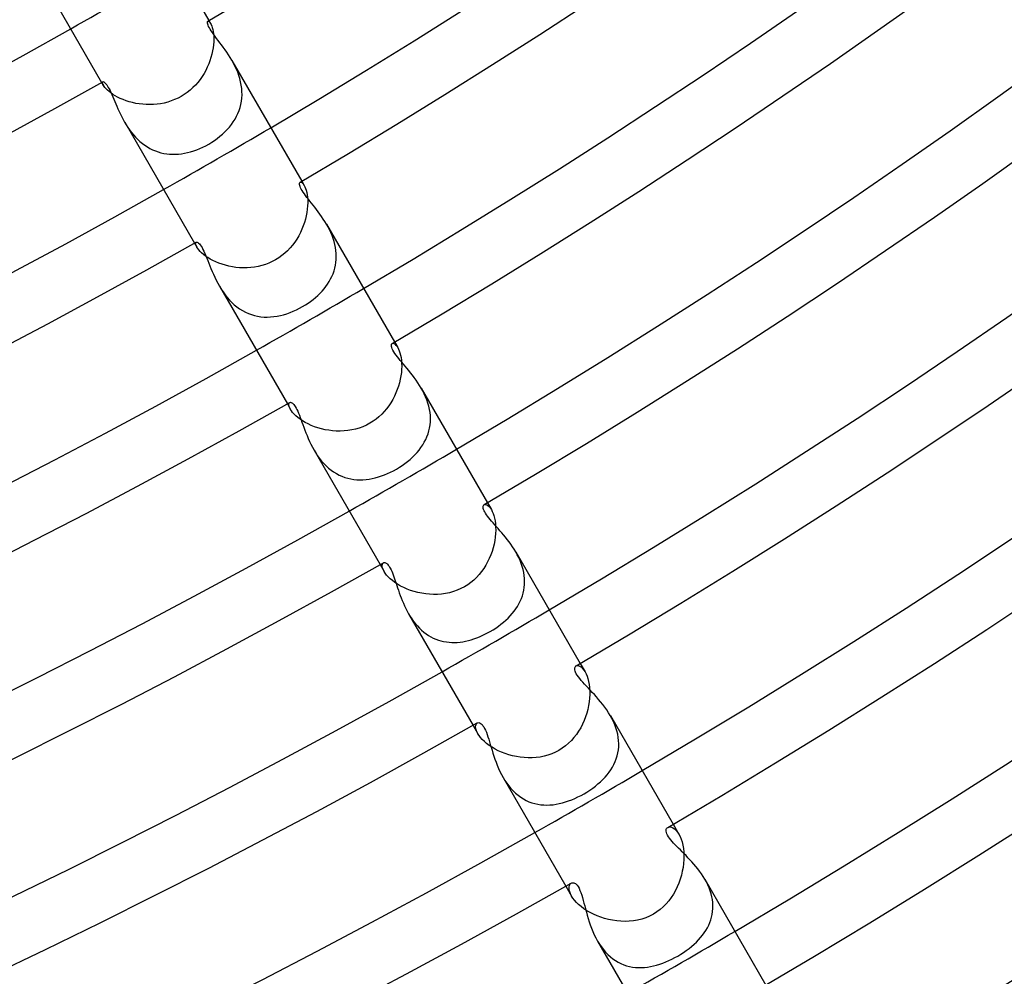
# Model space of a CAD drawing. Header units: millimetres. Extents: x -345 to 345, y -305 to 305.
# Tile 41 of 79: x 104 to 135, y -217 to -186. Entities that reach past the tile are written whole.
import ezdxf

# ---------------------------------------------------------------- set-up
doc = ezdxf.new("R2010")
doc.units = ezdxf.units.MM
doc.layers.add('HIDDEN', color=7, linetype='Continuous')
doc.layers.add('THICK', color=7, linetype='Continuous')

msp = doc.modelspace()

# ---------------------------------------------------------------- linework, layer by layer
at = {"layer": 'HIDDEN'}
for p, q in [((109.691, -186.075), (109.702, -186.072)), ((109.702, -186.072), (109.716, -186.075)), ((109.716, -186.075), (109.731, -186.084)), ((109.727, -186.053), (109.783, -186.15)), ((109.731, -186.084), (109.747, -186.1)), ((109.747, -186.1), (109.765, -186.121)), ((109.765, -186.121), (109.783, -186.15)), ((109.783, -186.15), (109.802, -186.187)), ((109.802, -186.187), (109.821, -186.232)), ((109.821, -186.232), (109.838, -186.284)), ((109.838, -186.284), (109.854, -186.344)), ((109.854, -186.344), (109.867, -186.411)), ((109.867, -186.411), (109.877, -186.484)), ((109.883, -186.742), (109.876, -186.837)), ((109.877, -186.484), (109.883, -186.564)), ((109.883, -186.564), (109.886, -186.651)), ((109.886, -186.651), (109.883, -186.742)), ((109.847, -187.037), (109.824, -187.142)), ((109.864, -186.936), (109.847, -187.037)), ((109.876, -186.837), (109.864, -186.936)), ((109.761, -187.352), (109.722, -187.457)), ((109.795, -187.247), (109.761, -187.352)), ((109.824, -187.142), (109.795, -187.247)), ((110.522, -187.433), (110.47, -187.34)), ((109.626, -187.665), (109.57, -187.766)), ((109.677, -187.562), (109.626, -187.665)), ((109.722, -187.457), (109.677, -187.562)), ((110.571, -187.528), (110.522, -187.433)), ((110.616, -187.626), (110.571, -187.528)), ((110.658, -187.725), (110.616, -187.626)), ((106.288, -188.054), (106.292, -188.041)), ((106.292, -188.041), (106.3, -188.033)), ((109.441, -187.96), (109.369, -188.052)), ((109.508, -187.865), (109.441, -187.96)), ((109.57, -187.766), (109.508, -187.865)), ((110.695, -187.827), (110.658, -187.725)), ((110.727, -187.93), (110.695, -187.827)), ((110.754, -188.035), (110.727, -187.93)), ((110.775, -188.141), (110.754, -188.035)), ((106.263, -188.054), (106.319, -188.15)), ((106.288, -188.072), (106.288, -188.054)), ((106.293, -188.094), (106.288, -188.072)), ((106.303, -188.12), (106.293, -188.094)), ((106.319, -188.15), (106.303, -188.12)), ((106.341, -188.185), (106.319, -188.15)), ((106.37, -188.223), (106.341, -188.185)), ((106.407, -188.264), (106.37, -188.223)), ((106.45, -188.307), (106.407, -188.264)), ((106.501, -188.351), (106.45, -188.307)), ((106.559, -188.396), (106.501, -188.351)), ((109.122, -188.303), (109.03, -188.377)), ((109.209, -188.224), (109.122, -188.303)), ((109.292, -188.14), (109.209, -188.224)), ((109.369, -188.052), (109.292, -188.14)), ((110.789, -188.246), (110.775, -188.141)), ((110.797, -188.351), (110.789, -188.246)), ((110.798, -188.456), (110.797, -188.351)), ((106.625, -188.442), (106.559, -188.396)), ((106.698, -188.487), (106.625, -188.442)), ((106.777, -188.531), (106.698, -188.487)), ((106.862, -188.572), (106.777, -188.531)), ((106.954, -188.611), (106.862, -188.572)), ((107.051, -188.647), (106.954, -188.611)), ((107.152, -188.679), (107.051, -188.647)), ((108.512, -188.655), (108.399, -188.691)), ((108.622, -188.612), (108.512, -188.655)), ((108.73, -188.563), (108.622, -188.612)), ((108.834, -188.506), (108.73, -188.563)), ((108.934, -188.445), (108.834, -188.506)), ((109.03, -188.377), (108.934, -188.445)), ((110.761, -188.765), (110.78, -188.664)), ((110.78, -188.664), (110.792, -188.561)), ((110.792, -188.561), (110.798, -188.456)), ((107.257, -188.707), (107.152, -188.679)), ((107.365, -188.731), (107.257, -188.707)), ((107.476, -188.75), (107.365, -188.731)), ((107.589, -188.763), (107.476, -188.75)), ((107.704, -188.771), (107.589, -188.763)), ((107.82, -188.773), (107.704, -188.771)), ((107.936, -188.77), (107.82, -188.773)), ((108.053, -188.76), (107.936, -188.77)), ((108.169, -188.743), (108.053, -188.76)), ((108.285, -188.721), (108.169, -188.743)), ((108.399, -188.691), (108.285, -188.721)), ((110.665, -189.057), (110.703, -188.962)), ((110.703, -188.962), (110.735, -188.865)), ((110.735, -188.865), (110.761, -188.765)), ((110.516, -189.328), (110.572, -189.241)), ((110.572, -189.241), (110.621, -189.15)), ((110.621, -189.15), (110.665, -189.057)), ((107.006, -189.34), (107.057, -189.425)), ((107.057, -189.425), (107.111, -189.509)), ((107.111, -189.509), (107.167, -189.591)), ((107.167, -189.591), (107.227, -189.672)), ((110.247, -189.652), (110.321, -189.576)), ((110.321, -189.576), (110.391, -189.496)), ((110.391, -189.496), (110.456, -189.413)), ((110.456, -189.413), (110.516, -189.328)), ((107.227, -189.672), (107.291, -189.75)), ((107.291, -189.75), (107.357, -189.825)), ((107.357, -189.825), (107.428, -189.896)), ((107.428, -189.896), (107.501, -189.965)), ((109.819, -189.99), (109.911, -189.929)), ((109.911, -189.929), (110, -189.865)), ((110, -189.865), (110.086, -189.797)), ((110.086, -189.797), (110.168, -189.726)), ((110.168, -189.726), (110.247, -189.652)), ((107.501, -189.965), (107.578, -190.029)), ((107.578, -190.029), (107.657, -190.087)), ((107.657, -190.087), (107.739, -190.141)), ((107.739, -190.141), (107.823, -190.189)), ((107.823, -190.189), (107.909, -190.232)), ((107.909, -190.232), (107.998, -190.27)), ((109.138, -190.298), (109.237, -190.267)), ((109.237, -190.267), (109.337, -190.232)), ((109.337, -190.232), (109.436, -190.192)), ((109.436, -190.192), (109.534, -190.148)), ((109.534, -190.148), (109.63, -190.1)), ((109.63, -190.1), (109.724, -190.048)), ((109.724, -190.048), (109.819, -189.99)), ((107.998, -190.27), (108.088, -190.302)), ((108.088, -190.302), (108.179, -190.328)), ((108.179, -190.328), (108.272, -190.349)), ((108.272, -190.349), (108.365, -190.364)), ((108.365, -190.364), (108.459, -190.373)), ((108.459, -190.373), (108.554, -190.378)), ((108.554, -190.378), (108.65, -190.377)), ((108.65, -190.377), (108.746, -190.371)), ((108.746, -190.371), (108.843, -190.36)), ((108.843, -190.36), (108.941, -190.344)), ((108.941, -190.344), (109.039, -190.324)), ((109.039, -190.324), (109.138, -190.298)), ((112.673, -191.282), (112.689, -191.278)), ((112.689, -191.278), (112.708, -191.282)), ((112.708, -191.282), (112.73, -191.294)), ((112.728, -191.25), (112.805, -191.385)), ((112.73, -191.294), (112.754, -191.315)), ((112.754, -191.315), (112.78, -191.345)), ((112.78, -191.345), (112.805, -191.384)), ((112.805, -191.384), (112.828, -191.429)), ((112.828, -191.429), (112.85, -191.481)), ((112.85, -191.481), (112.87, -191.541)), ((112.87, -191.541), (112.888, -191.609)), ((112.888, -191.609), (112.902, -191.684)), ((112.902, -191.684), (112.913, -191.766)), ((112.913, -191.766), (112.92, -191.854)), ((112.92, -191.854), (112.921, -191.948)), ((112.909, -192.15), (112.895, -192.255)), ((112.918, -192.047), (112.909, -192.15)), ((112.921, -191.948), (112.918, -192.047)), ((112.849, -192.473), (112.817, -192.583)), ((112.875, -192.363), (112.849, -192.473)), ((112.895, -192.255), (112.875, -192.363)), ((112.736, -192.802), (112.686, -192.91)), ((112.779, -192.693), (112.736, -192.802)), ((112.817, -192.583), (112.779, -192.693)), ((113.579, -192.728), (113.531, -192.641)), ((113.625, -192.817), (113.579, -192.728)), ((112.57, -193.119), (112.503, -193.219)), ((112.631, -193.016), (112.57, -193.119)), ((112.686, -192.91), (112.631, -193.016)), ((113.668, -192.909), (113.625, -192.817)), ((113.707, -193.003), (113.668, -192.909)), ((113.742, -193.097), (113.707, -193.003)), ((113.772, -193.193), (113.742, -193.097)), ((109.264, -193.25), (109.341, -193.385)), ((109.3, -193.274), (109.301, -193.249)), ((109.306, -193.305), (109.3, -193.274)), ((109.301, -193.249), (109.307, -193.23)), ((109.32, -193.342), (109.306, -193.305)), ((109.307, -193.23), (109.319, -193.219)), ((109.341, -193.384), (109.32, -193.342)), ((109.368, -193.426), (109.341, -193.384)), ((109.402, -193.471), (109.368, -193.426)), ((112.352, -193.407), (112.268, -193.495)), ((112.43, -193.315), (112.352, -193.407)), ((112.503, -193.219), (112.43, -193.315)), ((113.797, -193.29), (113.772, -193.193)), ((113.817, -193.387), (113.797, -193.29)), ((113.832, -193.485), (113.817, -193.387)), ((109.444, -193.519), (109.402, -193.471)), ((109.494, -193.568), (109.444, -193.519)), ((109.551, -193.618), (109.494, -193.568)), ((109.617, -193.668), (109.551, -193.618)), ((109.69, -193.718), (109.617, -193.668)), ((109.771, -193.767), (109.69, -193.718)), ((109.858, -193.813), (109.771, -193.767)), ((111.987, -193.724), (111.884, -193.788)), ((112.085, -193.654), (111.987, -193.724)), ((112.179, -193.577), (112.085, -193.654)), ((112.268, -193.495), (112.179, -193.577)), ((113.84, -193.583), (113.832, -193.485)), ((113.843, -193.68), (113.84, -193.583)), ((113.84, -193.776), (113.843, -193.68)), ((109.95, -193.857), (109.858, -193.813)), ((110.049, -193.897), (109.95, -193.857)), ((110.153, -193.934), (110.049, -193.897)), ((110.261, -193.966), (110.153, -193.934)), ((110.372, -193.994), (110.261, -193.966)), ((110.486, -194.016), (110.372, -193.994)), ((110.602, -194.033), (110.486, -194.016)), ((110.721, -194.044), (110.602, -194.033)), ((110.84, -194.049), (110.721, -194.044)), ((110.96, -194.047), (110.84, -194.049)), ((111.08, -194.04), (110.96, -194.047)), ((111.2, -194.025), (111.08, -194.04)), ((111.319, -194.003), (111.2, -194.025)), ((111.437, -193.975), (111.319, -194.003)), ((111.552, -193.939), (111.437, -193.975)), ((111.666, -193.896), (111.552, -193.939)), ((111.776, -193.845), (111.666, -193.896)), ((111.884, -193.788), (111.776, -193.845)), ((113.771, -194.149), (113.797, -194.058)), ((113.797, -194.058), (113.817, -193.965)), ((113.817, -193.965), (113.832, -193.871)), ((113.832, -193.871), (113.84, -193.776)), ((113.662, -194.409), (113.703, -194.325)), ((113.703, -194.325), (113.74, -194.238)), ((113.74, -194.238), (113.771, -194.149)), ((110.067, -194.642), (110.124, -194.736)), ((113.449, -194.728), (113.509, -194.651)), ((113.509, -194.651), (113.564, -194.573)), ((113.564, -194.573), (113.615, -194.492)), ((113.615, -194.492), (113.662, -194.409)), ((110.124, -194.736), (110.184, -194.829)), ((110.184, -194.829), (110.249, -194.919)), ((110.249, -194.919), (110.318, -195.007)), ((110.318, -195.007), (110.392, -195.091)), ((113.095, -195.073), (113.172, -195.009)), ((113.172, -195.009), (113.247, -194.942)), ((113.247, -194.942), (113.318, -194.873)), ((113.318, -194.873), (113.386, -194.801)), ((113.386, -194.801), (113.449, -194.728)), ((110.392, -195.091), (110.469, -195.171)), ((110.469, -195.171), (110.55, -195.245)), ((110.55, -195.245), (110.634, -195.314)), ((110.634, -195.314), (110.722, -195.377)), ((112.558, -195.407), (112.659, -195.356)), ((112.659, -195.356), (112.758, -195.302)), ((112.758, -195.302), (112.845, -195.249)), ((112.845, -195.249), (112.931, -195.193)), ((112.931, -195.193), (113.014, -195.134)), ((113.014, -195.134), (113.095, -195.073)), ((110.722, -195.377), (110.814, -195.433)), ((110.814, -195.433), (110.908, -195.483)), ((110.908, -195.483), (111.004, -195.526)), ((111.004, -195.526), (111.102, -195.562)), ((111.102, -195.562), (111.202, -195.591)), ((111.202, -195.591), (111.304, -195.613)), ((111.304, -195.613), (111.407, -195.629)), ((111.407, -195.629), (111.511, -195.638)), ((111.511, -195.638), (111.615, -195.64)), ((111.615, -195.64), (111.72, -195.636)), ((111.72, -195.636), (111.826, -195.626)), ((111.826, -195.626), (111.931, -195.611)), ((111.931, -195.611), (112.037, -195.59)), ((112.037, -195.59), (112.143, -195.563)), ((112.143, -195.563), (112.248, -195.531)), ((112.248, -195.531), (112.352, -195.494)), ((112.352, -195.494), (112.456, -195.453)), ((112.456, -195.453), (112.558, -195.407)), ((115.65, -196.492), (115.672, -196.486)), ((115.672, -196.486), (115.699, -196.49)), ((115.699, -196.49), (115.729, -196.505)), ((115.728, -196.446), (115.83, -196.623)), ((115.729, -196.505), (115.762, -196.533)), ((115.762, -196.533), (115.796, -196.572)), ((115.796, -196.572), (115.83, -196.623)), ((115.83, -196.623), (115.856, -196.673)), ((115.856, -196.673), (115.88, -196.731)), ((115.88, -196.731), (115.903, -196.797)), ((115.903, -196.797), (115.922, -196.87)), ((115.922, -196.87), (115.938, -196.95)), ((115.938, -196.95), (115.949, -197.037)), ((115.949, -197.037), (115.956, -197.129)), ((115.958, -197.228), (115.955, -197.33)), ((115.956, -197.129), (115.958, -197.228)), ((115.932, -197.543), (115.912, -197.652)), ((115.947, -197.435), (115.932, -197.543)), ((115.955, -197.33), (115.947, -197.435)), ((115.855, -197.874), (115.817, -197.985)), ((115.886, -197.763), (115.855, -197.874)), ((115.912, -197.652), (115.886, -197.763)), ((115.725, -198.202), (115.67, -198.307)), ((115.774, -198.094), (115.725, -198.202)), ((115.817, -197.985), (115.774, -198.094)), ((116.64, -198.03), (116.589, -197.938)), ((116.688, -198.125), (116.64, -198.03)), ((116.732, -198.222), (116.688, -198.125)), ((116.771, -198.32), (116.732, -198.222)), ((112.264, -198.446), (112.366, -198.623)), ((112.314, -198.477), (112.316, -198.443)), ((112.321, -198.519), (112.314, -198.477)), ((112.316, -198.443), (112.326, -198.418)), ((112.338, -198.568), (112.321, -198.519)), ((112.326, -198.418), (112.342, -198.402)), ((115.543, -198.509), (115.472, -198.605)), ((115.609, -198.41), (115.543, -198.509)), ((115.67, -198.307), (115.609, -198.41)), ((116.805, -198.42), (116.771, -198.32)), ((116.834, -198.521), (116.805, -198.42)), ((116.857, -198.623), (116.834, -198.521)), ((112.366, -198.623), (112.338, -198.568)), ((112.396, -198.671), (112.366, -198.623)), ((112.435, -198.723), (112.396, -198.671)), ((112.483, -198.776), (112.435, -198.723)), ((112.538, -198.83), (112.483, -198.776)), ((112.602, -198.885), (112.538, -198.83)), ((115.312, -198.783), (115.225, -198.864)), ((115.395, -198.696), (115.312, -198.783)), ((115.472, -198.605), (115.395, -198.696)), ((116.874, -198.725), (116.857, -198.623)), ((116.884, -198.827), (116.874, -198.725)), ((116.888, -198.928), (116.884, -198.827)), ((112.674, -198.94), (112.602, -198.885)), ((112.754, -198.994), (112.674, -198.94)), ((112.841, -199.046), (112.754, -198.994)), ((112.935, -199.095), (112.841, -199.046)), ((113.034, -199.141), (112.935, -199.095)), ((113.139, -199.183), (113.034, -199.141)), ((114.822, -199.132), (114.706, -199.183)), ((114.934, -199.072), (114.822, -199.132)), ((115.035, -199.009), (114.934, -199.072)), ((115.132, -198.94), (115.035, -199.009)), ((115.225, -198.864), (115.132, -198.94)), ((116.86, -199.227), (116.876, -199.128)), ((116.876, -199.128), (116.885, -199.029)), ((116.885, -199.029), (116.888, -198.928)), ((113.25, -199.22), (113.139, -199.183)), ((113.364, -199.253), (113.25, -199.22)), ((113.481, -199.28), (113.364, -199.253)), ((113.601, -199.301), (113.481, -199.28)), ((113.723, -199.316), (113.601, -199.301)), ((113.846, -199.325), (113.723, -199.316)), ((113.971, -199.327), (113.846, -199.325)), ((114.096, -199.322), (113.971, -199.327)), ((114.22, -199.31), (114.096, -199.322)), ((114.344, -199.29), (114.22, -199.31)), ((114.467, -199.262), (114.344, -199.29)), ((114.588, -199.227), (114.467, -199.262)), ((114.706, -199.183), (114.588, -199.227)), ((116.775, -199.51), (116.809, -199.417)), ((116.809, -199.417), (116.838, -199.323)), ((116.838, -199.323), (116.86, -199.227)), ((116.582, -199.858), (116.638, -199.774)), ((116.638, -199.774), (116.689, -199.688)), ((116.689, -199.688), (116.735, -199.6)), ((116.735, -199.6), (116.775, -199.51)), ((113.125, -199.938), (113.181, -200.031)), ((113.181, -200.031), (113.24, -200.121)), ((113.24, -200.121), (113.304, -200.209)), ((116.311, -200.168), (116.385, -200.094)), ((116.385, -200.094), (116.455, -200.018)), ((116.455, -200.018), (116.521, -199.939)), ((116.521, -199.939), (116.582, -199.858)), ((113.304, -200.209), (113.371, -200.294)), ((113.371, -200.294), (113.441, -200.374)), ((113.441, -200.374), (113.515, -200.449)), ((113.515, -200.449), (113.593, -200.521)), ((115.884, -200.497), (115.976, -200.437)), ((115.976, -200.437), (116.065, -200.374)), ((116.065, -200.374), (116.151, -200.308)), ((116.151, -200.308), (116.233, -200.239)), ((116.233, -200.239), (116.311, -200.168)), ((113.593, -200.521), (113.675, -200.587)), ((113.675, -200.587), (113.76, -200.646)), ((113.76, -200.646), (113.847, -200.7)), ((113.847, -200.7), (113.936, -200.747)), ((113.936, -200.747), (114.027, -200.788)), ((115.306, -200.776), (115.405, -200.74)), ((115.405, -200.74), (115.503, -200.699)), ((115.503, -200.699), (115.601, -200.654)), ((115.601, -200.654), (115.696, -200.606)), ((115.696, -200.606), (115.79, -200.554)), ((115.79, -200.554), (115.884, -200.497)), ((114.027, -200.788), (114.12, -200.822)), ((114.12, -200.822), (114.216, -200.85)), ((114.216, -200.85), (114.312, -200.872)), ((114.312, -200.872), (114.41, -200.887)), ((114.41, -200.887), (114.508, -200.897)), ((114.508, -200.897), (114.607, -200.9)), ((114.607, -200.9), (114.706, -200.898)), ((114.706, -200.898), (114.806, -200.89)), ((114.806, -200.89), (114.906, -200.877)), ((114.906, -200.877), (115.006, -200.859)), ((115.006, -200.859), (115.106, -200.836)), ((115.106, -200.836), (115.206, -200.809)), ((115.206, -200.809), (115.306, -200.776)), ((118.623, -201.704), (118.647, -201.696)), ((118.647, -201.696), (118.676, -201.698)), ((118.676, -201.698), (118.709, -201.709)), ((118.709, -201.709), (118.745, -201.731)), ((118.728, -201.643), (118.856, -201.865)), ((118.745, -201.731), (118.782, -201.764)), ((118.782, -201.764), (118.82, -201.809)), ((118.82, -201.809), (118.856, -201.865)), ((118.856, -201.865), (118.886, -201.922)), ((118.886, -201.922), (118.913, -201.987)), ((118.913, -201.987), (118.938, -202.06)), ((118.938, -202.06), (118.959, -202.142)), ((118.959, -202.142), (118.976, -202.23)), ((118.976, -202.23), (118.988, -202.325)), ((118.988, -202.325), (118.995, -202.425)), ((118.992, -202.64), (118.982, -202.753)), ((118.997, -202.531), (118.992, -202.64)), ((118.995, -202.425), (118.997, -202.531)), ((118.943, -202.982), (118.914, -203.098)), ((118.965, -202.867), (118.943, -202.982)), ((118.982, -202.753), (118.965, -202.867)), ((118.879, -203.214), (118.837, -203.329)), ((118.914, -203.098), (118.879, -203.214)), ((119.695, -203.322), (119.646, -203.233)), ((115.33, -203.66), (115.337, -203.625)), ((115.337, -203.625), (115.35, -203.6)), ((115.35, -203.6), (115.369, -203.583)), ((118.736, -203.553), (118.676, -203.662)), ((118.789, -203.442), (118.736, -203.553)), ((118.837, -203.329), (118.789, -203.442)), ((119.741, -203.414), (119.695, -203.322)), ((119.783, -203.507), (119.741, -203.414)), ((119.821, -203.603), (119.783, -203.507)), ((119.854, -203.7), (119.821, -203.603)), ((115.264, -203.643), (115.392, -203.865)), ((115.332, -203.701), (115.33, -203.66)), ((115.342, -203.75), (115.332, -203.701)), ((115.362, -203.805), (115.342, -203.75)), ((115.392, -203.865), (115.362, -203.805)), ((115.428, -203.921), (115.392, -203.865)), ((115.472, -203.979), (115.428, -203.921)), ((118.538, -203.867), (118.46, -203.964)), ((118.61, -203.767), (118.538, -203.867)), ((118.676, -203.662), (118.61, -203.767)), ((119.881, -203.797), (119.854, -203.7)), ((119.902, -203.894), (119.881, -203.797)), ((119.918, -203.991), (119.902, -203.894)), ((115.526, -204.039), (115.472, -203.979)), ((115.589, -204.1), (115.526, -204.039)), ((115.66, -204.16), (115.589, -204.1)), ((115.74, -204.22), (115.66, -204.16)), ((115.828, -204.278), (115.74, -204.22)), ((118.191, -204.22), (118.091, -204.293)), ((118.287, -204.14), (118.191, -204.22)), ((118.376, -204.055), (118.287, -204.14)), ((118.46, -203.964), (118.376, -204.055)), ((119.928, -204.089), (119.918, -203.991)), ((119.931, -204.186), (119.928, -204.089)), ((119.929, -204.282), (119.931, -204.186)), ((115.924, -204.334), (115.828, -204.278)), ((116.026, -204.385), (115.924, -204.334)), ((116.133, -204.432), (116.026, -204.385)), ((116.246, -204.475), (116.133, -204.432)), ((116.364, -204.513), (116.246, -204.475)), ((116.485, -204.545), (116.364, -204.513)), ((116.609, -204.57), (116.485, -204.545)), ((116.735, -204.59), (116.609, -204.57)), ((117.378, -204.577), (117.249, -204.595)), ((117.505, -204.55), (117.378, -204.577)), ((117.629, -204.515), (117.505, -204.55)), ((117.752, -204.472), (117.629, -204.515)), ((117.871, -204.419), (117.752, -204.472)), ((117.986, -204.358), (117.871, -204.419)), ((118.091, -204.293), (117.986, -204.358)), ((119.858, -204.651), (119.885, -204.561)), ((119.885, -204.561), (119.905, -204.47)), ((119.905, -204.47), (119.92, -204.377)), ((119.92, -204.377), (119.929, -204.282)), ((116.862, -204.602), (116.735, -204.59)), ((116.991, -204.607), (116.862, -204.602)), ((117.12, -204.605), (116.991, -204.607)), ((117.249, -204.595), (117.12, -204.605)), ((119.747, -204.91), (119.789, -204.826)), ((119.789, -204.826), (119.826, -204.739)), ((119.826, -204.739), (119.858, -204.651)), ((119.53, -205.225), (119.59, -205.149)), ((119.59, -205.149), (119.647, -205.072)), ((119.647, -205.072), (119.699, -204.992)), ((119.699, -204.992), (119.747, -204.91)), ((116.182, -205.233), (116.232, -205.317)), ((116.232, -205.317), (116.285, -205.398)), ((116.285, -205.398), (116.342, -205.477)), ((116.342, -205.477), (116.401, -205.553)), ((119.167, -205.571), (119.246, -205.506)), ((119.246, -205.506), (119.323, -205.439)), ((119.323, -205.439), (119.395, -205.37)), ((119.395, -205.37), (119.464, -205.299)), ((119.464, -205.299), (119.53, -205.225)), ((116.401, -205.553), (116.464, -205.626)), ((116.464, -205.626), (116.53, -205.696)), ((116.53, -205.696), (116.599, -205.761)), ((116.599, -205.761), (116.67, -205.822)), ((116.67, -205.822), (116.744, -205.878)), ((118.649, -205.895), (118.736, -205.851)), ((118.736, -205.851), (118.821, -205.803)), ((118.821, -205.803), (118.911, -205.749)), ((118.911, -205.749), (118.999, -205.692)), ((118.999, -205.692), (119.084, -205.633)), ((119.084, -205.633), (119.167, -205.571)), ((116.744, -205.878), (116.82, -205.929)), ((116.82, -205.929), (116.898, -205.975)), ((116.898, -205.975), (116.978, -206.016)), ((116.978, -206.016), (117.061, -206.052)), ((117.061, -206.052), (117.144, -206.083)), ((117.144, -206.083), (117.228, -206.108)), ((117.228, -206.108), (117.314, -206.128)), ((117.314, -206.128), (117.401, -206.143)), ((117.401, -206.143), (117.488, -206.153)), ((117.488, -206.153), (117.576, -206.158)), ((117.576, -206.158), (117.665, -206.159)), ((117.665, -206.159), (117.754, -206.155)), ((117.754, -206.155), (117.844, -206.146)), ((117.844, -206.146), (117.934, -206.134)), ((117.934, -206.134), (118.024, -206.117)), ((118.024, -206.117), (118.114, -206.096)), ((118.114, -206.096), (118.204, -206.071)), ((118.204, -206.071), (118.294, -206.043)), ((118.294, -206.043), (118.384, -206.011)), ((118.384, -206.011), (118.473, -205.976)), ((118.473, -205.976), (118.561, -205.937)), ((118.561, -205.937), (118.649, -205.895)), ((121.591, -206.919), (121.618, -206.909)), ((121.618, -206.909), (121.65, -206.908)), ((121.65, -206.908), (121.685, -206.916)), ((121.685, -206.916), (121.723, -206.933)), ((121.723, -206.933), (121.764, -206.961)), ((121.728, -206.839), (121.885, -207.11)), ((121.764, -206.961), (121.804, -207)), ((121.804, -207), (121.845, -207.05)), ((121.845, -207.05), (121.885, -207.11)), ((121.885, -207.11), (121.918, -207.174)), ((121.918, -207.174), (121.948, -207.247)), ((121.948, -207.247), (121.976, -207.329)), ((121.976, -207.329), (121.999, -207.419)), ((121.999, -207.419), (122.016, -207.516)), ((122.016, -207.516), (122.029, -207.619)), ((122.029, -207.619), (122.036, -207.728)), ((122.036, -207.728), (122.036, -207.842)), ((122.017, -208.078), (121.998, -208.199)), ((122.03, -207.959), (122.017, -208.078)), ((122.036, -207.842), (122.03, -207.959)), ((121.972, -208.321), (121.94, -208.442)), ((121.998, -208.199), (121.972, -208.321)), ((121.855, -208.683), (121.802, -208.8)), ((121.901, -208.563), (121.855, -208.683)), ((121.94, -208.442), (121.901, -208.563)), ((122.753, -208.619), (122.7, -208.523)), ((122.802, -208.718), (122.753, -208.619)), ((122.845, -208.818), (122.802, -208.718)), ((118.264, -208.839), (118.421, -209.11)), ((118.348, -208.882), (118.352, -208.84)), ((118.352, -208.931), (118.348, -208.882)), ((118.352, -208.84), (118.363, -208.806)), ((118.365, -208.986), (118.352, -208.931)), ((118.363, -208.806), (118.379, -208.779)), ((118.387, -209.046), (118.365, -208.986)), ((118.379, -208.779), (118.402, -208.761)), ((121.677, -209.025), (121.605, -209.131)), ((121.743, -208.914), (121.677, -209.025)), ((121.802, -208.8), (121.743, -208.914)), ((122.883, -208.919), (122.845, -208.818)), ((122.914, -209.021), (122.883, -208.919)), ((122.939, -209.124), (122.914, -209.021)), ((118.42, -209.11), (118.387, -209.046)), ((118.459, -209.171), (118.42, -209.11)), ((118.506, -209.233), (118.459, -209.171)), ((118.563, -209.297), (118.506, -209.233)), ((118.629, -209.362), (118.563, -209.297)), ((121.441, -209.329), (121.35, -209.419)), ((121.526, -209.233), (121.441, -209.329)), ((121.605, -209.131), (121.526, -209.233)), ((122.958, -209.228), (122.939, -209.124)), ((122.969, -209.331), (122.958, -209.228)), ((122.974, -209.432), (122.969, -209.331)), ((118.703, -209.425), (118.629, -209.362)), ((118.786, -209.488), (118.703, -209.425)), ((118.877, -209.548), (118.786, -209.488)), ((118.974, -209.605), (118.877, -209.548)), ((119.078, -209.658), (118.974, -209.605)), ((119.187, -209.707), (119.078, -209.658)), ((121.04, -209.647), (120.925, -209.708)), ((121.149, -209.579), (121.04, -209.647)), ((121.252, -209.502), (121.149, -209.579)), ((121.35, -209.419), (121.252, -209.502)), ((122.946, -209.73), (122.962, -209.632)), ((122.962, -209.632), (122.971, -209.533)), ((122.971, -209.533), (122.974, -209.432)), ((119.301, -209.751), (119.187, -209.707)), ((119.419, -209.79), (119.301, -209.751)), ((119.541, -209.823), (119.419, -209.79)), ((119.665, -209.85), (119.541, -209.823)), ((119.791, -209.87), (119.665, -209.85)), ((119.919, -209.883), (119.791, -209.87)), ((120.048, -209.889), (119.919, -209.883)), ((120.176, -209.888), (120.048, -209.889)), ((120.305, -209.879), (120.176, -209.888)), ((120.433, -209.862), (120.305, -209.879)), ((120.56, -209.837), (120.433, -209.862)), ((120.684, -209.802), (120.56, -209.837)), ((120.806, -209.759), (120.684, -209.802)), ((120.925, -209.708), (120.806, -209.759)), ((122.858, -210.012), (122.894, -209.92)), ((122.894, -209.92), (122.923, -209.826)), ((122.923, -209.826), (122.946, -209.73)), ((122.66, -210.356), (122.717, -210.273)), ((122.717, -210.273), (122.77, -210.188)), ((122.77, -210.188), (122.817, -210.101)), ((122.817, -210.101), (122.858, -210.012)), ((119.236, -210.523), (119.293, -210.617)), ((119.293, -210.617), (119.355, -210.709)), ((122.382, -210.663), (122.458, -210.59)), ((122.458, -210.59), (122.53, -210.514)), ((122.53, -210.514), (122.597, -210.436)), ((122.597, -210.436), (122.66, -210.356)), ((119.355, -210.709), (119.42, -210.797)), ((119.42, -210.797), (119.49, -210.881)), ((119.49, -210.881), (119.563, -210.96)), ((121.946, -210.993), (122.039, -210.932)), ((122.039, -210.932), (122.13, -210.869)), ((122.13, -210.869), (122.217, -210.803)), ((122.217, -210.803), (122.301, -210.734)), ((122.301, -210.734), (122.382, -210.663)), ((119.563, -210.96), (119.64, -211.033)), ((119.64, -211.033), (119.72, -211.1)), ((119.72, -211.1), (119.804, -211.162)), ((119.804, -211.162), (119.891, -211.217)), ((119.891, -211.217), (119.98, -211.265)), ((119.98, -211.265), (120.071, -211.306)), ((121.354, -211.282), (121.455, -211.244)), ((121.455, -211.244), (121.555, -211.201)), ((121.555, -211.201), (121.655, -211.154)), ((121.655, -211.154), (121.753, -211.104)), ((121.753, -211.104), (121.85, -211.05)), ((121.85, -211.05), (121.946, -210.993)), ((120.071, -211.306), (120.163, -211.341)), ((120.163, -211.341), (120.258, -211.369)), ((120.258, -211.369), (120.354, -211.39)), ((120.354, -211.39), (120.452, -211.405)), ((120.452, -211.405), (120.55, -211.413)), ((120.55, -211.413), (120.649, -211.416)), ((120.649, -211.416), (120.749, -211.413)), ((120.749, -211.413), (120.849, -211.404)), ((120.849, -211.404), (120.95, -211.389)), ((120.95, -211.389), (121.051, -211.37)), ((121.051, -211.37), (121.152, -211.345)), ((121.152, -211.345), (121.253, -211.316)), ((121.253, -211.316), (121.354, -211.282)), ((124.555, -212.137), (124.589, -212.124)), ((124.589, -212.124), (124.628, -212.122)), ((124.628, -212.122), (124.673, -212.13)), ((124.673, -212.13), (124.72, -212.15)), ((124.72, -212.15), (124.769, -212.183)), ((124.728, -212.035), (124.914, -212.358)), ((124.769, -212.183), (124.819, -212.228)), ((124.819, -212.228), (124.868, -212.286)), ((124.868, -212.286), (124.914, -212.358)), ((124.914, -212.358), (124.952, -212.432)), ((124.952, -212.432), (124.987, -212.515)), ((124.987, -212.515), (125.017, -212.608)), ((125.017, -212.608), (125.041, -212.709)), ((125.041, -212.709), (125.06, -212.817)), ((125.06, -212.817), (125.072, -212.931)), ((125.076, -213.175), (125.067, -213.301)), ((125.072, -212.931), (125.077, -213.051)), ((125.077, -213.051), (125.076, -213.175)), ((125.05, -213.429), (125.027, -213.557)), ((125.067, -213.301), (125.05, -213.429)), ((124.959, -213.812), (124.914, -213.937)), ((124.997, -213.685), (124.959, -213.812)), ((125.027, -213.557), (124.997, -213.685)), ((125.803, -213.902), (125.754, -213.812)), ((121.264, -214.035), (121.45, -214.358)), ((121.368, -214.109), (121.37, -214.06)), ((121.374, -214.163), (121.368, -214.109)), ((121.37, -214.06), (121.378, -214.018)), ((121.378, -214.018), (121.393, -213.983)), ((121.393, -213.983), (121.414, -213.956)), ((121.414, -213.956), (121.439, -213.936)), ((124.863, -214.06), (124.804, -214.18)), ((124.914, -213.937), (124.863, -214.06)), ((125.849, -213.994), (125.803, -213.902)), ((125.889, -214.088), (125.849, -213.994)), ((125.925, -214.183), (125.889, -214.088)), ((121.39, -214.224), (121.374, -214.163)), ((121.415, -214.289), (121.39, -214.224)), ((121.45, -214.358), (121.415, -214.289)), ((121.492, -214.424), (121.45, -214.358)), ((121.544, -214.492), (121.492, -214.424)), ((124.666, -214.407), (124.587, -214.513)), ((124.739, -214.296), (124.666, -214.407)), ((124.804, -214.18), (124.739, -214.296)), ((125.955, -214.28), (125.925, -214.183)), ((125.98, -214.377), (125.955, -214.28)), ((125.998, -214.473), (125.98, -214.377)), ((121.606, -214.562), (121.544, -214.492)), ((121.676, -214.631), (121.606, -214.562)), ((121.756, -214.699), (121.676, -214.631)), ((121.844, -214.765), (121.756, -214.699)), ((121.941, -214.829), (121.844, -214.765)), ((124.408, -214.706), (124.309, -214.792)), ((124.501, -214.612), (124.408, -214.706)), ((124.587, -214.513), (124.501, -214.612)), ((126.01, -214.57), (125.998, -214.473)), ((126.007, -214.855), (126.014, -214.761)), ((126.015, -214.665), (126.01, -214.57)), ((126.014, -214.761), (126.015, -214.665)), ((122.045, -214.889), (121.941, -214.829)), ((122.155, -214.945), (122.045, -214.889)), ((122.271, -214.996), (122.155, -214.945)), ((122.391, -215.041), (122.271, -214.996)), ((122.516, -215.081), (122.391, -215.041)), ((122.644, -215.114), (122.516, -215.081)), ((123.844, -215.057), (123.714, -215.1)), ((123.971, -215.003), (123.844, -215.057)), ((124.095, -214.938), (123.971, -215.003)), ((124.204, -214.87), (124.095, -214.938)), ((124.309, -214.792), (124.204, -214.87)), ((125.948, -215.128), (125.974, -215.039)), ((125.974, -215.039), (125.993, -214.948)), ((125.993, -214.948), (126.007, -214.855)), ((122.775, -215.141), (122.644, -215.114)), ((122.907, -215.16), (122.775, -215.141)), ((123.042, -215.171), (122.907, -215.16)), ((123.177, -215.175), (123.042, -215.171)), ((123.312, -215.17), (123.177, -215.175)), ((123.447, -215.156), (123.312, -215.17)), ((123.581, -215.133), (123.447, -215.156)), ((123.714, -215.1), (123.581, -215.133)), ((125.79, -215.467), (125.837, -215.385)), ((125.837, -215.385), (125.88, -215.301)), ((125.88, -215.301), (125.917, -215.216)), ((125.917, -215.216), (125.948, -215.128)), ((125.551, -215.775), (125.617, -215.701)), ((125.617, -215.701), (125.679, -215.625)), ((125.679, -215.625), (125.737, -215.547)), ((125.737, -215.547), (125.79, -215.467)), ((122.29, -215.812), (122.348, -215.909)), ((122.348, -215.909), (122.411, -216.001)), ((122.411, -216.001), (122.478, -216.089)), ((125.243, -216.051), (125.326, -215.985)), ((125.326, -215.985), (125.405, -215.917)), ((125.405, -215.917), (125.48, -215.846)), ((125.48, -215.846), (125.551, -215.775)), ((122.478, -216.089), (122.548, -216.172)), ((122.548, -216.172), (122.623, -216.25)), ((122.623, -216.25), (122.702, -216.322)), ((122.702, -216.322), (122.783, -216.387)), ((124.689, -216.396), (124.785, -216.347)), ((124.785, -216.347), (124.878, -216.295)), ((124.878, -216.295), (124.974, -216.237)), ((124.974, -216.237), (125.067, -216.177)), ((125.067, -216.177), (125.156, -216.115)), ((125.156, -216.115), (125.243, -216.051)), ((122.783, -216.387), (122.867, -216.445)), ((122.867, -216.445), (122.953, -216.497)), ((122.953, -216.497), (123.042, -216.542)), ((123.042, -216.542), (123.133, -216.58)), ((123.133, -216.58), (123.226, -216.611)), ((123.226, -216.611), (123.32, -216.636)), ((123.32, -216.636), (123.415, -216.654)), ((123.415, -216.654), (123.51, -216.665)), ((123.51, -216.665), (123.607, -216.671)), ((123.607, -216.671), (123.704, -216.671)), ((123.704, -216.671), (123.802, -216.665)), ((123.802, -216.665), (123.901, -216.653)), ((123.901, -216.653), (123.999, -216.637)), ((123.999, -216.637), (124.098, -216.616)), ((124.098, -216.616), (124.197, -216.589)), ((124.197, -216.589), (124.297, -216.559)), ((124.297, -216.559), (124.396, -216.524)), ((124.396, -216.524), (124.494, -216.485)), ((124.494, -216.485), (124.592, -216.442)), ((124.592, -216.442), (124.689, -216.396))]:
    msp.add_line(p, q, dxfattribs=at)
for radius, start, end in [(214, 299.46449, 300.53546), (220, 299.4791, 300.52085), (226, 299.49296, 300.50704), (232, 299.50608, 300.49392), (238, 299.51852, 300.48149), (244, 299.53038, 300.46963), (250, 299.54161, 300.4584)]:
    msp.add_arc((0, 0), radius, start, end, dxfattribs=at)
at = {"layer": 'THICK'}
for p, q in [((107.408, -182.036), (109.727, -186.053)), ((103.944, -184.036), (106.263, -188.054)), ((109.678, -186.116), (109.679, -186.097)), ((109.681, -186.141), (109.678, -186.116)), ((109.679, -186.097), (109.684, -186.083)), ((109.684, -186.083), (109.691, -186.075)), ((109.689, -186.171), (109.681, -186.141)), ((109.702, -186.206), (109.689, -186.171)), ((109.72, -186.245), (109.702, -186.206)), ((109.743, -186.289), (109.72, -186.245)), ((109.77, -186.337), (109.743, -186.289)), ((109.803, -186.389), (109.77, -186.337)), ((109.841, -186.445), (109.803, -186.389)), ((109.883, -186.505), (109.841, -186.445)), ((109.929, -186.567), (109.883, -186.505)), ((109.978, -186.633), (109.929, -186.567)), ((110.029, -186.701), (109.978, -186.633)), ((110.083, -186.771), (110.029, -186.701)), ((110.137, -186.845), (110.083, -186.771)), ((110.193, -186.92), (110.137, -186.845)), ((110.249, -186.998), (110.193, -186.92)), ((110.305, -187.079), (110.249, -186.998)), ((110.361, -187.163), (110.305, -187.079)), ((110.417, -187.25), (110.361, -187.163)), ((110.47, -187.34), (110.417, -187.25)), ((110.471, -187.341), (112.728, -191.25)), ((106.3, -188.033), (106.31, -188.03)), ((106.31, -188.03), (106.324, -188.033)), ((106.324, -188.033), (106.34, -188.041)), ((106.34, -188.041), (106.359, -188.055)), ((106.359, -188.055), (106.38, -188.075)), ((106.38, -188.075), (106.403, -188.101)), ((106.403, -188.101), (106.426, -188.133)), ((106.426, -188.133), (106.451, -188.171)), ((106.451, -188.171), (106.478, -188.215)), ((106.478, -188.215), (106.505, -188.265)), ((106.505, -188.265), (106.533, -188.321)), ((106.533, -188.321), (106.562, -188.382)), ((106.562, -188.382), (106.592, -188.449)), ((106.592, -188.449), (106.622, -188.518)), ((106.622, -188.518), (106.653, -188.592)), ((106.653, -188.592), (106.685, -188.668)), ((106.685, -188.668), (106.719, -188.747)), ((106.719, -188.747), (106.754, -188.827)), ((106.754, -188.827), (106.79, -188.91)), ((106.79, -188.91), (106.828, -188.994)), ((106.828, -188.994), (106.869, -189.079)), ((106.869, -189.079), (106.912, -189.166)), ((106.912, -189.166), (106.957, -189.253)), ((106.957, -189.253), (107.006, -189.34)), ((107.007, -189.341), (109.264, -193.25)), ((112.653, -191.329), (112.656, -191.308)), ((112.656, -191.355), (112.653, -191.329)), ((112.656, -191.308), (112.663, -191.292)), ((112.663, -191.385), (112.656, -191.355)), ((112.663, -191.292), (112.673, -191.282)), ((112.674, -191.421), (112.663, -191.385)), ((112.692, -191.46), (112.674, -191.421)), ((112.714, -191.504), (112.692, -191.46)), ((112.742, -191.553), (112.714, -191.504)), ((112.775, -191.604), (112.742, -191.553)), ((112.813, -191.658), (112.775, -191.604)), ((112.853, -191.714), (112.813, -191.658)), ((112.897, -191.772), (112.853, -191.714)), ((112.944, -191.832), (112.897, -191.772)), ((112.993, -191.893), (112.944, -191.832)), ((113.044, -191.957), (112.993, -191.893)), ((113.096, -192.022), (113.044, -191.957)), ((113.149, -192.091), (113.096, -192.022)), ((113.204, -192.161), (113.149, -192.091)), ((113.26, -192.235), (113.204, -192.161)), ((113.315, -192.311), (113.26, -192.235)), ((113.371, -192.389), (113.315, -192.311)), ((113.426, -192.471), (113.371, -192.389)), ((113.479, -192.555), (113.426, -192.471)), ((113.531, -192.641), (113.479, -192.555)), ((113.531, -192.642), (115.728, -196.446)), ((109.319, -193.219), (109.334, -193.215)), ((109.334, -193.215), (109.352, -193.218)), ((109.352, -193.218), (109.374, -193.228)), ((109.374, -193.228), (109.397, -193.246)), ((109.397, -193.246), (109.423, -193.271)), ((109.423, -193.271), (109.45, -193.304)), ((109.45, -193.304), (109.478, -193.345)), ((109.478, -193.345), (109.507, -193.394)), ((109.507, -193.394), (109.537, -193.451)), ((109.537, -193.451), (109.568, -193.514)), ((109.568, -193.514), (109.599, -193.583)), ((109.599, -193.583), (109.63, -193.656)), ((109.63, -193.656), (109.661, -193.733)), ((109.661, -193.733), (109.693, -193.814)), ((109.693, -193.814), (109.726, -193.897)), ((109.726, -193.897), (109.76, -193.984)), ((109.76, -193.984), (109.796, -194.073)), ((109.796, -194.073), (109.834, -194.164)), ((109.834, -194.164), (109.874, -194.258)), ((109.874, -194.258), (109.917, -194.353)), ((109.917, -194.353), (109.964, -194.449)), ((109.964, -194.449), (110.014, -194.545)), ((110.014, -194.545), (110.067, -194.642)), ((110.067, -194.642), (112.264, -198.446)), ((115.624, -196.562), (115.625, -196.537)), ((115.628, -196.592), (115.624, -196.562)), ((115.625, -196.537), (115.63, -196.517)), ((115.638, -196.627), (115.628, -196.592)), ((115.63, -196.517), (115.638, -196.502)), ((115.638, -196.502), (115.65, -196.492)), ((115.654, -196.667), (115.638, -196.627)), ((115.676, -196.713), (115.654, -196.667)), ((115.704, -196.762), (115.676, -196.713)), ((115.738, -196.814), (115.704, -196.762)), ((115.776, -196.868), (115.738, -196.814)), ((115.818, -196.924), (115.776, -196.868)), ((115.863, -196.981), (115.818, -196.924)), ((115.911, -197.04), (115.863, -196.981)), ((115.961, -197.101), (115.911, -197.04)), ((116.014, -197.164), (115.961, -197.101)), ((116.069, -197.229), (116.014, -197.164)), ((116.126, -197.297), (116.069, -197.229)), ((116.184, -197.368), (116.126, -197.297)), ((116.243, -197.441), (116.184, -197.368)), ((116.303, -197.517), (116.243, -197.441)), ((116.363, -197.596), (116.303, -197.517)), ((116.421, -197.677), (116.363, -197.596)), ((116.479, -197.761), (116.421, -197.677)), ((116.535, -197.848), (116.479, -197.761)), ((116.589, -197.938), (116.535, -197.848)), ((116.59, -197.939), (118.728, -201.643)), ((112.342, -198.402), (112.355, -198.397)), ((112.355, -198.397), (112.37, -198.396)), ((112.37, -198.396), (112.387, -198.4)), ((112.387, -198.4), (112.406, -198.409)), ((112.406, -198.409), (112.427, -198.423)), ((112.427, -198.423), (112.449, -198.442)), ((112.449, -198.442), (112.472, -198.467)), ((112.472, -198.467), (112.496, -198.498)), ((112.496, -198.498), (112.521, -198.536)), ((112.521, -198.536), (112.547, -198.58)), ((112.547, -198.58), (112.573, -198.631)), ((112.573, -198.631), (112.599, -198.686)), ((112.599, -198.686), (112.625, -198.747)), ((112.625, -198.747), (112.652, -198.812)), ((112.652, -198.812), (112.679, -198.883)), ((112.679, -198.883), (112.707, -198.957)), ((112.707, -198.957), (112.735, -199.036)), ((112.735, -199.036), (112.765, -199.118)), ((112.765, -199.118), (112.796, -199.203)), ((112.796, -199.203), (112.829, -199.291)), ((112.829, -199.291), (112.863, -199.38)), ((112.863, -199.38), (112.9, -199.472)), ((112.9, -199.472), (112.939, -199.565)), ((112.939, -199.565), (112.981, -199.659)), ((112.981, -199.659), (113.026, -199.752)), ((113.026, -199.752), (113.074, -199.846)), ((113.074, -199.846), (113.125, -199.938)), ((113.126, -199.939), (115.264, -203.643)), ((118.599, -201.73), (118.61, -201.715)), ((118.61, -201.715), (118.623, -201.704)), ((118.589, -201.771), (118.592, -201.749)), ((118.59, -201.798), (118.589, -201.771)), ((118.596, -201.829), (118.59, -201.798)), ((118.592, -201.749), (118.599, -201.73)), ((118.606, -201.863), (118.596, -201.829)), ((118.621, -201.9), (118.606, -201.863)), ((118.642, -201.94), (118.621, -201.9)), ((118.667, -201.983), (118.642, -201.94)), ((118.697, -202.029), (118.667, -201.983)), ((118.731, -202.078), (118.697, -202.029)), ((118.771, -202.129), (118.731, -202.078)), ((118.815, -202.183), (118.771, -202.129)), ((118.862, -202.239), (118.815, -202.183)), ((118.912, -202.296), (118.862, -202.239)), ((118.964, -202.356), (118.912, -202.296)), ((119.019, -202.417), (118.964, -202.356)), ((119.075, -202.48), (119.019, -202.417)), ((119.133, -202.545), (119.075, -202.48)), ((119.191, -202.612), (119.133, -202.545)), ((119.25, -202.681), (119.191, -202.612)), ((119.309, -202.753), (119.25, -202.681)), ((119.368, -202.827), (119.309, -202.753)), ((119.427, -202.903), (119.368, -202.827)), ((119.484, -202.982), (119.427, -202.903)), ((119.54, -203.063), (119.484, -202.982)), ((119.594, -203.147), (119.54, -203.063)), ((119.646, -203.233), (119.594, -203.147)), ((119.646, -203.233), (121.728, -206.839)), ((115.369, -203.583), (115.384, -203.577)), ((115.384, -203.577), (115.4, -203.575)), ((115.4, -203.575), (115.417, -203.577)), ((115.417, -203.577), (115.436, -203.583)), ((115.436, -203.583), (115.456, -203.594)), ((115.456, -203.594), (115.477, -203.609)), ((115.477, -203.609), (115.499, -203.629)), ((115.499, -203.629), (115.522, -203.655)), ((115.522, -203.655), (115.545, -203.686)), ((115.545, -203.686), (115.567, -203.722)), ((115.567, -203.722), (115.59, -203.762)), ((115.59, -203.762), (115.613, -203.807)), ((115.613, -203.807), (115.636, -203.857)), ((115.636, -203.857), (115.658, -203.911)), ((115.658, -203.911), (115.681, -203.969)), ((115.681, -203.969), (115.704, -204.032)), ((115.704, -204.032), (115.727, -204.098)), ((115.727, -204.098), (115.751, -204.168)), ((115.751, -204.168), (115.775, -204.24)), ((115.775, -204.24), (115.8, -204.315)), ((115.8, -204.315), (115.825, -204.393)), ((115.825, -204.393), (115.852, -204.473)), ((115.852, -204.473), (115.881, -204.554)), ((115.881, -204.554), (115.911, -204.637)), ((115.911, -204.637), (115.942, -204.721)), ((115.942, -204.721), (115.976, -204.806)), ((115.976, -204.806), (116.012, -204.892)), ((116.012, -204.892), (116.05, -204.978)), ((116.05, -204.978), (116.091, -205.063)), ((116.091, -205.063), (116.135, -205.149)), ((116.135, -205.149), (116.182, -205.233)), ((116.182, -205.233), (118.264, -208.839)), ((121.549, -207.009), (121.552, -206.979)), ((121.552, -207.043), (121.549, -207.009)), ((121.552, -206.979), (121.56, -206.954)), ((121.562, -207.082), (121.552, -207.043)), ((121.56, -206.954), (121.573, -206.934)), ((121.578, -207.124), (121.562, -207.082)), ((121.573, -206.934), (121.591, -206.919)), ((121.601, -207.17), (121.578, -207.124)), ((121.631, -207.219), (121.601, -207.17)), ((121.668, -207.272), (121.631, -207.219)), ((121.711, -207.328), (121.668, -207.272)), ((121.759, -207.386), (121.711, -207.328)), ((121.812, -207.446), (121.759, -207.386)), ((121.868, -207.508), (121.812, -207.446)), ((121.928, -207.572), (121.868, -207.508)), ((121.99, -207.637), (121.928, -207.572)), ((122.053, -207.704), (121.99, -207.637)), ((122.118, -207.774), (122.053, -207.704)), ((122.185, -207.846), (122.118, -207.774)), ((122.253, -207.92), (122.185, -207.846)), ((122.32, -207.998), (122.253, -207.92)), ((122.388, -208.079), (122.32, -207.998)), ((122.455, -208.162), (122.388, -208.079)), ((122.52, -208.248), (122.455, -208.162)), ((122.583, -208.337), (122.52, -208.248)), ((122.643, -208.429), (122.583, -208.337)), ((122.7, -208.523), (122.643, -208.429)), ((122.701, -208.524), (124.728, -212.035)), ((118.402, -208.761), (118.423, -208.753)), ((118.423, -208.753), (118.446, -208.751)), ((118.446, -208.751), (118.471, -208.756)), ((118.471, -208.756), (118.498, -208.767)), ((118.498, -208.767), (118.526, -208.787)), ((118.526, -208.787), (118.555, -208.814)), ((118.555, -208.814), (118.583, -208.849)), ((118.583, -208.849), (118.611, -208.891)), ((118.611, -208.891), (118.639, -208.94)), ((118.639, -208.94), (118.667, -208.997)), ((118.667, -208.997), (118.694, -209.062)), ((118.694, -209.062), (118.72, -209.133)), ((118.72, -209.133), (118.746, -209.208)), ((118.746, -209.208), (118.771, -209.288)), ((118.771, -209.288), (118.797, -209.372)), ((118.797, -209.372), (118.822, -209.459)), ((118.822, -209.459), (118.849, -209.548)), ((118.849, -209.548), (118.877, -209.64)), ((118.877, -209.64), (118.906, -209.734)), ((118.906, -209.734), (118.937, -209.831)), ((118.937, -209.831), (118.97, -209.929)), ((118.97, -209.929), (119.006, -210.028)), ((119.006, -210.028), (119.046, -210.128)), ((119.046, -210.128), (119.088, -210.228)), ((119.088, -210.228), (119.134, -210.328)), ((119.134, -210.328), (119.183, -210.426)), ((119.183, -210.426), (119.236, -210.523)), ((119.237, -210.524), (121.264, -214.035)), ((124.503, -212.229), (124.508, -212.199)), ((124.508, -212.199), (124.519, -212.174)), ((124.519, -212.174), (124.534, -212.153)), ((124.534, -212.153), (124.555, -212.137)), ((124.504, -212.264), (124.503, -212.229)), ((124.511, -212.302), (124.504, -212.264)), ((124.526, -212.344), (124.511, -212.302)), ((124.548, -212.39), (124.526, -212.344)), ((124.577, -212.439), (124.548, -212.39)), ((124.612, -212.489), (124.577, -212.439)), ((124.653, -212.541), (124.612, -212.489)), ((124.697, -212.594), (124.653, -212.541)), ((124.746, -212.647), (124.697, -212.594)), ((124.797, -212.701), (124.746, -212.647)), ((124.85, -212.755), (124.797, -212.701)), ((124.905, -212.81), (124.85, -212.755)), ((124.963, -212.867), (124.905, -212.81)), ((125.022, -212.926), (124.963, -212.867)), ((125.084, -212.987), (125.022, -212.926)), ((125.146, -213.05), (125.084, -212.987)), ((125.21, -213.116), (125.146, -213.05)), ((125.274, -213.183), (125.21, -213.116)), ((125.338, -213.253), (125.274, -213.183)), ((125.402, -213.326), (125.338, -213.253)), ((125.465, -213.401), (125.402, -213.326)), ((125.527, -213.478), (125.465, -213.401)), ((125.587, -213.557), (125.527, -213.478)), ((125.645, -213.64), (125.587, -213.557)), ((125.701, -213.725), (125.645, -213.64)), ((125.754, -213.812), (125.701, -213.725)), ((125.754, -213.812), (127.728, -217.232)), ((121.439, -213.936), (121.458, -213.928)), ((121.458, -213.928), (121.478, -213.924)), ((121.478, -213.924), (121.5, -213.924)), ((121.5, -213.924), (121.523, -213.928)), ((121.523, -213.928), (121.546, -213.938)), ((121.546, -213.938), (121.572, -213.954)), ((121.572, -213.954), (121.599, -213.977)), ((121.599, -213.977), (121.628, -214.009)), ((121.628, -214.009), (121.659, -214.052)), ((121.659, -214.052), (121.689, -214.107)), ((121.689, -214.107), (121.72, -214.173)), ((121.72, -214.173), (121.748, -214.246)), ((121.748, -214.246), (121.775, -214.325)), ((121.775, -214.325), (121.8, -214.408)), ((121.8, -214.408), (121.825, -214.495)), ((121.825, -214.495), (121.849, -214.584)), ((121.849, -214.584), (121.873, -214.677)), ((121.873, -214.677), (121.898, -214.774)), ((121.898, -214.774), (121.925, -214.873)), ((121.925, -214.873), (121.954, -214.975)), ((121.954, -214.975), (121.984, -215.079)), ((121.984, -215.079), (122.018, -215.185)), ((122.018, -215.185), (122.054, -215.291)), ((122.054, -215.291), (122.093, -215.397)), ((122.093, -215.397), (122.136, -215.503)), ((122.136, -215.503), (122.183, -215.607)), ((122.183, -215.607), (122.234, -215.711)), ((122.234, -215.711), (122.29, -215.812)), ((122.29, -215.812), (124.264, -219.232))]:
    msp.add_line(p, q, dxfattribs=at)
for radius, start, end in [(234, 300.45994, 359.54003), (240, 300.43966, 359.56037), (246, 300.41904, 359.58094), (252, 300.39807, 359.60191), (258, 300.37664, 359.62339), (264, 300.35458, 359.6454), (216, 300.51948, 359.48056), (220, 300.52085, 359.47912), (222, 300.49982, 359.50021), (226, 300.50704, 359.49293), (228, 300.48, 359.52003), (232, 300.49392, 359.50605), (238, 300.48149, 359.51854), (244, 300.46963, 359.53035), (250, 300.4584, 359.54163), (256, 300.44763, 359.55235), (262, 300.43737, 359.5626), (214, 240.53549, 299.46449), (216, 240.51945, 299.48053), (220, 240.52088, 299.4791), (222, 240.4998, 299.50018), (226, 240.50707, 299.49296), (228, 240.47997, 299.52001), (232, 240.49395, 299.50608), (234, 240.45992, 299.54006), (238, 240.48146, 299.51852), (240, 240.43964, 299.56034), (244, 240.46966, 299.53038), (246, 240.41907, 299.58097)]:
    msp.add_arc((0, 0), radius, start, end, dxfattribs=at)

doc.saveas('drawing.dxf')
